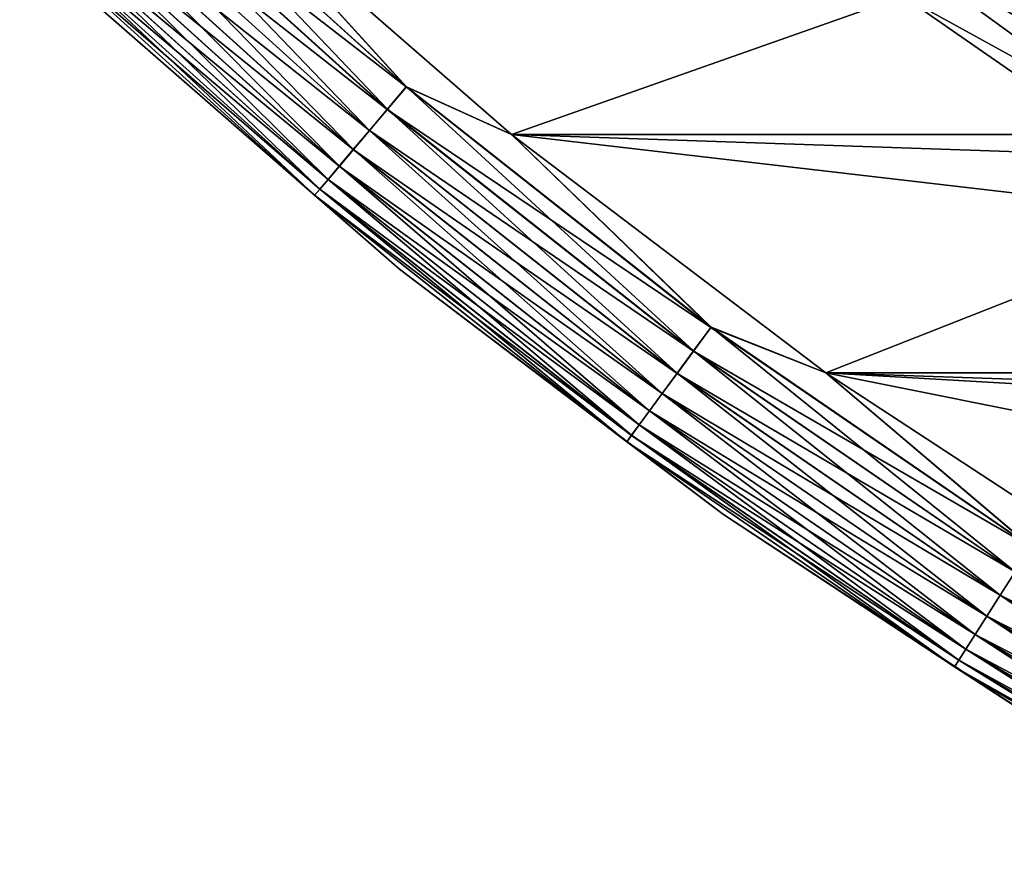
# Model space of a CAD drawing. Header units: metres. Extents: x -17 to 65, y -30 to 30.
# Tile 1 of 256: x -11.8 to -9, y -14.9 to -12.5. Entities that reach past the tile are written whole.
import ezdxf

# ---------------------------------------------------------------- set-up
doc = ezdxf.new("R2010")
doc.units = ezdxf.units.M
doc.layers.add('solid_508461', color=7, linetype='CONTINUOUS')

msp = doc.modelspace()

# ---------------------------------------------------------------- linework, layer by layer
at = {"layer": 'solid_508461'}
for points in [[(-9.27603, -11.872776, -46.550377), (-8.42523, -12.490918, -46.550377), (-9.306803, -11.912165, -46.478874)], [(-8.404655, -12.460414, -46.629482), (-8.42523, -12.490918, -46.550377), (-9.27603, -11.872776, -46.550377)], [(-9.306803, -11.912165, -46.478874), (-8.453181, -12.532356, -46.478874), (-9.34476, -11.960747, -46.417145)], [(-8.42523, -12.490918, -46.550377), (-8.453181, -12.532356, -46.478874), (-9.306803, -11.912165, -46.478874)], [(-11.531034, -11.923002, -46.292404), (-10.708916, -12.666565, -46.292404), (-11.589617, -11.983576, -46.269817)], [(-11.589218, -11.983163, 41.470024), (-10.762951, -12.730477, 41.470024), (-11.530616, -11.922569, 41.492508)], [(-11.531034, -11.923002, -46.292404), (-11.258435, -12.062236, -46.299999), (-10.708916, -12.666565, -46.292404)], [(-11.530616, -11.922569, 41.492508), (-10.708528, -12.666105, 41.492508), (-11.258415, -12.062255, 41.5)], [(-10.762951, -12.730477, 41.470024), (-10.708528, -12.666105, 41.492508), (-11.530616, -11.922569, 41.492508)], [(-9.34476, -11.960747, -46.417145), (-8.487657, -12.583468, -46.417145), (-9.388744, -12.017045, -46.367073)], [(-8.453181, -12.532356, -46.478874), (-8.487657, -12.583468, -46.417145), (-9.34476, -11.960747, -46.417145)], [(-11.589617, -11.983576, -46.269817), (-10.763321, -12.730916, -46.269817), (-11.644578, -12.040405, -46.232925)], [(-11.644211, -12.040025, 41.433231), (-10.814022, -12.790886, 41.433231), (-11.589218, -11.983163, 41.470024)], [(-10.708916, -12.666565, -46.292404), (-10.763321, -12.730916, -46.269817), (-11.589617, -11.983576, -46.269817)], [(-10.814022, -12.790886, 41.433231), (-10.762951, -12.730477, 41.470024), (-11.589218, -11.983163, 41.470024)], [(-9.388744, -12.017045, -46.367073), (-8.527607, -12.642697, -46.367073), (-9.437418, -12.079345, -46.330185)], [(-8.487657, -12.583468, -46.417145), (-8.527607, -12.642697, -46.367073), (-9.388744, -12.017045, -46.367073)], [(-11.644578, -12.040405, -46.232925), (-10.814364, -12.791289, -46.232925), (-11.694245, -12.091761, -46.182854)], [(-11.693919, -12.091424, 41.383247), (-10.860188, -12.84549, 41.383247), (-11.644211, -12.040025, 41.433231)], [(-10.763321, -12.730916, -46.269817), (-10.814364, -12.791289, -46.232925), (-11.644578, -12.040405, -46.232925)], [(-10.860188, -12.84549, 41.383247), (-10.814022, -12.790886, 41.433231), (-11.644211, -12.040025, 41.433231)], [(-9.29045, -12.407155, -46.299999), (-10.408824, -12.802589, -46.299999), (-11.258435, -12.062236, -46.299999)], [(-10.708916, -12.666565, -46.292404), (-11.258435, -12.062236, -46.299999), (-10.408824, -12.802589, -46.299999)], [(-11.258415, -12.062255, 41.5), (10.408889, -12.802537, 41.5), (11.258493, -12.062182, 41.5)], [(-11.258415, -12.062255, 41.5), (-10.408801, -12.802608, 41.5), (10.408889, -12.802537, 41.5)], [(-10.708528, -12.666105, 41.492508), (-10.408801, -12.802608, 41.5), (-11.258415, -12.062255, 41.5)], [(-9.437418, -12.079345, -46.330185), (-8.571816, -12.708241, -46.330185), (-9.489299, -12.145748, -46.307594)], [(-8.527607, -12.642697, -46.367073), (-8.571816, -12.708241, -46.330185), (-9.437418, -12.079345, -46.330185)], [(-11.694245, -12.091761, -46.182854), (-10.86049, -12.845847, -46.182854), (-11.737105, -12.136078, -46.121128)], [(-11.736833, -12.135796, 41.321594), (-10.900041, -12.892629, 41.321594), (-11.693919, -12.091424, 41.383247)], [(-10.814364, -12.791289, -46.232925), (-10.86049, -12.845847, -46.182854), (-11.694245, -12.091761, -46.182854)], [(-10.900041, -12.892629, 41.321594), (-10.860188, -12.84549, 41.383247), (-11.693919, -12.091424, 41.383247)], [(-11.737105, -12.136078, -46.121128), (-10.900294, -12.892928, -46.121128), (-11.771853, -12.172008, -46.049622)], [(-11.771642, -12.171788, 41.250153), (-10.932368, -12.930865, 41.250153), (-11.736833, -12.135796, 41.321594)], [(-10.86049, -12.845847, -46.182854), (-10.900294, -12.892928, -46.121128), (-11.737105, -12.136078, -46.121128)], [(-10.932368, -12.930865, 41.250153), (-10.900041, -12.892629, 41.321594), (-11.736833, -12.135796, 41.321594)], [(-9.489299, -12.145748, -46.307594), (-8.618938, -12.778102, -46.307594), (-9.29045, -12.407155, -46.299999)], [(-8.571816, -12.708241, -46.330185), (-8.618938, -12.778102, -46.307594), (-9.489299, -12.145748, -46.307594)], [(-11.771853, -12.172008, -46.049622), (-10.932566, -12.931099, -46.049622), (-11.797433, -12.198456, -45.970516)], [(-11.797288, -12.198306, 41.171093), (-10.956186, -12.959038, 41.171093), (-11.771642, -12.171788, 41.250153)], [(-10.900294, -12.892928, -46.121128), (-10.932566, -12.931099, -46.049622), (-11.771853, -12.172008, -46.049622)], [(-10.956186, -12.959038, 41.171093), (-10.932368, -12.930865, 41.250153), (-11.771642, -12.171788, 41.250153)], [(-11.797433, -12.198456, -45.970516), (-10.956321, -12.959197, -45.970516), (-11.813064, -12.214619, -45.886223)], [(-11.81299, -12.214542, 41.086823), (-10.970769, -12.976287, 41.086823), (-11.797288, -12.198306, 41.171093)], [(-10.932566, -12.931099, -46.049622), (-10.956321, -12.959197, -45.970516), (-11.797433, -12.198456, -45.970516)], [(-10.970769, -12.976287, 41.086823), (-10.956186, -12.959038, 41.171093), (-11.797288, -12.198306, 41.171093)], [(-11.813064, -12.214619, -45.886223), (-10.970838, -12.976367, -45.886223), (-11.603419, -12.424196, -45.799999)], [(-10.956321, -12.959197, -45.970516), (-10.970838, -12.976367, -45.886223), (-11.813064, -12.214619, -45.886223)], [(-11.81299, -12.214542, 41.086823), (-11.603419, -12.424196, 41), (-10.970769, -12.976287, 41.086823)], [(-11.603419, -12.424196, 41), (-11.603419, -12.424196, -45.799999), (-10.728518, -13.187074, -45.799999)], [(-10.970838, -12.976367, -45.886223), (-10.728518, -13.187074, -45.799999), (-11.603419, -12.424196, -45.799999)], [(-10.728517, -13.187074, 41), (-11.603419, -12.424196, 41), (-10.728518, -13.187074, -45.799999)], [(-10.970769, -12.976287, 41.086823), (-11.603419, -12.424196, 41), (-10.728517, -13.187074, 41)], [(-9.29045, -12.407155, -46.299999), (-8.381454, -13.038448, -46.299999), (-10.408824, -12.802589, -46.299999)], [(-8.618938, -12.778102, -46.307594), (-8.381454, -13.038448, -46.299999), (-9.29045, -12.407155, -46.299999)], [(-10.708916, -12.666565, -46.292404), (-9.838968, -13.353556, -46.292404), (-10.763321, -12.730916, -46.269817)], [(-10.762951, -12.730477, 41.470024), (-9.888614, -13.420935, 41.470024), (-10.708528, -12.666105, 41.492508)], [(-10.708916, -12.666565, -46.292404), (-10.408824, -12.802589, -46.299999), (-9.838968, -13.353556, -46.292404)], [(-10.708528, -12.666105, 41.492508), (-9.838612, -13.353071, 41.492508), (-10.408801, -12.802608, 41.5)], [(-9.888614, -13.420935, 41.470024), (-9.838612, -13.353071, 41.492508), (-10.708528, -12.666105, 41.492508)], [(-10.763321, -12.730916, -46.269817), (-9.888954, -13.421397, -46.269817), (-10.814364, -12.791289, -46.232925)], [(-10.814022, -12.790886, 41.433231), (-9.935536, -13.484619, 41.433231), (-10.762951, -12.730477, 41.470024)], [(-9.838968, -13.353556, -46.292404), (-9.888954, -13.421397, -46.269817), (-10.763321, -12.730916, -46.269817)], [(-9.935536, -13.484619, 41.433231), (-9.888614, -13.420935, 41.470024), (-10.762951, -12.730477, 41.470024)], [(-10.814364, -12.791289, -46.232925), (-9.93585, -13.485045, -46.232925), (-10.86049, -12.845847, -46.182854)], [(-10.860188, -12.84549, 41.383247), (-9.977951, -13.542185, 41.383247), (-10.814022, -12.790886, 41.433231)], [(-9.888954, -13.421397, -46.269817), (-9.93585, -13.485045, -46.232925), (-10.814364, -12.791289, -46.232925)], [(-9.977951, -13.542185, 41.383247), (-9.935536, -13.484619, 41.433231), (-10.814022, -12.790886, 41.433231)], [(-8.381454, -13.038448, -46.299999), (-9.510825, -13.483109, -46.299999), (-10.408824, -12.802589, -46.299999)], [(-9.838968, -13.353556, -46.292404), (-10.408824, -12.802589, -46.299999), (-9.510825, -13.483109, -46.299999)], [(-10.408801, -12.802608, 41.5), (9.510897, -13.483057, 41.5), (10.408889, -12.802537, 41.5)], [(-10.408801, -12.802608, 41.5), (-9.510798, -13.483127, 41.5), (9.510897, -13.483057, 41.5)], [(-9.838612, -13.353071, 41.492508), (-9.510798, -13.483127, 41.5), (-10.408801, -12.802608, 41.5)], [(-10.86049, -12.845847, -46.182854), (-9.978229, -13.542562, -46.182854), (-10.900294, -12.892928, -46.121128)], [(-10.900041, -12.892629, 41.321594), (-10.014567, -13.59188, 41.321594), (-10.860188, -12.84549, 41.383247)], [(-9.93585, -13.485045, -46.232925), (-9.978229, -13.542562, -46.182854), (-10.86049, -12.845847, -46.182854)], [(-10.014567, -13.59188, 41.321594), (-9.977951, -13.542185, 41.383247), (-10.860188, -12.84549, 41.383247)], [(-10.900294, -12.892928, -46.121128), (-10.0148, -13.592196, -46.121128), (-10.932566, -12.931099, -46.049622)], [(-10.932368, -12.930865, 41.250153), (-10.044269, -13.632191, 41.250153), (-10.900041, -12.892629, 41.321594)], [(-9.978229, -13.542562, -46.182854), (-10.0148, -13.592196, -46.121128), (-10.900294, -12.892928, -46.121128)], [(-10.044269, -13.632191, 41.250153), (-10.014567, -13.59188, 41.321594), (-10.900041, -12.892629, 41.321594)], [(-10.932566, -12.931099, -46.049622), (-10.04445, -13.632437, -46.049622), (-10.956321, -12.959197, -45.970516)], [(-10.956186, -12.959038, 41.171093), (-10.066152, -13.661891, 41.171093), (-10.932368, -12.930865, 41.250153)], [(-10.0148, -13.592196, -46.121128), (-10.04445, -13.632437, -46.049622), (-10.932566, -12.931099, -46.049622)], [(-10.066152, -13.661891, 41.171093), (-10.044269, -13.632191, 41.250153), (-10.932368, -12.930865, 41.250153)], [(-10.956321, -12.959197, -45.970516), (-10.066276, -13.662059, -45.970516), (-10.970838, -12.976367, -45.886223)], [(-10.970769, -12.976287, 41.086823), (-10.07955, -13.680076, 41.086823), (-10.956186, -12.959038, 41.171093)], [(-10.04445, -13.632437, -46.049622), (-10.066276, -13.662059, -45.970516), (-10.956321, -12.959197, -45.970516)], [(-10.07955, -13.680076, 41.086823), (-10.066152, -13.661891, 41.171093), (-10.956186, -12.959038, 41.171093)], [(-10.970838, -12.976367, -45.886223), (-10.079613, -13.680161, -45.886223), (-10.728518, -13.187074, -45.799999)], [(-10.066276, -13.662059, -45.970516), (-10.079613, -13.680161, -45.886223), (-10.970838, -12.976367, -45.886223)], [(-10.970769, -12.976287, 41.086823), (-10.728517, -13.187074, 41), (-10.07955, -13.680076, 41.086823)], [(-8.381454, -13.038448, -46.299999), (-7.429711, -13.603284, -46.299999), (-9.510825, -13.483109, -46.299999)], [(-10.728517, -13.187074, 41), (-10.728518, -13.187074, -45.799999), (-9.803592, -13.88847, -45.799999)], [(-10.079613, -13.680161, -45.886223), (-9.803592, -13.88847, -45.799999), (-10.728518, -13.187074, -45.799999)], [(-9.803592, -13.88847, 41), (-10.728517, -13.187074, 41), (-9.803592, -13.88847, -45.799999)], [(-10.07955, -13.680076, 41.086823), (-10.728517, -13.187074, 41), (-9.803592, -13.88847, 41)], [(-9.838968, -13.353556, -46.292404), (-8.925077, -13.980906, -46.292404), (-9.888954, -13.421397, -46.269817)], [(-9.888614, -13.420935, 41.470024), (-8.970112, -14.051451, 41.470024), (-9.838612, -13.353071, 41.492508)], [(-9.838968, -13.353556, -46.292404), (-9.510825, -13.483109, -46.299999), (-8.925077, -13.980906, -46.292404)], [(-9.838612, -13.353071, 41.492508), (-8.924753, -13.980399, 41.492508), (-9.510798, -13.483127, 41.5)], [(-8.970112, -14.051451, 41.470024), (-8.924753, -13.980399, 41.492508), (-9.838612, -13.353071, 41.492508)], [(-9.888954, -13.421397, -46.269817), (-8.970421, -14.051934, -46.269817), (-9.93585, -13.485045, -46.232925)], [(-9.935536, -13.484619, 41.433231), (-9.012676, -14.118127, 41.433231), (-9.888614, -13.420935, 41.470024)], [(-8.925077, -13.980906, -46.292404), (-8.970421, -14.051934, -46.269817), (-9.888954, -13.421397, -46.269817)], [(-9.012676, -14.118127, 41.433231), (-8.970112, -14.051451, 41.470024), (-9.888614, -13.420935, 41.470024)], [(-9.93585, -13.485045, -46.232925), (-9.01296, -14.118573, -46.232925), (-9.978229, -13.542562, -46.182854)], [(-9.977951, -13.542185, 41.383247), (-9.051151, -14.178397, 41.383247), (-9.935536, -13.484619, 41.433231)], [(-8.970421, -14.051934, -46.269817), (-9.01296, -14.118573, -46.232925), (-9.93585, -13.485045, -46.232925)], [(-9.051151, -14.178397, 41.383247), (-9.012676, -14.118127, 41.433231), (-9.935536, -13.484619, 41.433231)], [(-6.440195, -14.09872, -46.299999), (-8.568633, -14.100656, -46.299999), (-9.510825, -13.483109, -46.299999)], [(-8.925077, -13.980906, -46.292404), (-9.510825, -13.483109, -46.299999), (-8.568633, -14.100656, -46.299999)], [(-7.429711, -13.603284, -46.299999), (-6.440195, -14.09872, -46.299999), (-9.510825, -13.483109, -46.299999)], [(-9.510798, -13.483127, 41.5), (8.568712, -14.100607, 41.5), (9.510897, -13.483057, 41.5)], [(-9.510798, -13.483127, 41.5), (-8.568603, -14.100674, 41.5), (8.568712, -14.100607, 41.5)], [(-8.924753, -13.980399, 41.492508), (-8.568603, -14.100674, 41.5), (-9.510798, -13.483127, 41.5)], [(-9.978229, -13.542562, -46.182854), (-9.051403, -14.178792, -46.182854), (-10.0148, -13.592196, -46.121128)], [(-10.014567, -13.59188, 41.321594), (-9.084366, -14.230427, 41.321594), (-9.977951, -13.542185, 41.383247)], [(-9.01296, -14.118573, -46.232925), (-9.051403, -14.178792, -46.182854), (-9.978229, -13.542562, -46.182854)], [(-9.084366, -14.230427, 41.321594), (-9.051151, -14.178397, 41.383247), (-9.977951, -13.542185, 41.383247)], [(-10.0148, -13.592196, -46.121128), (-9.084577, -14.230758, -46.121128), (-10.04445, -13.632437, -46.049622)], [(-10.044269, -13.632191, 41.250153), (-9.111308, -14.272632, 41.250153), (-10.014567, -13.59188, 41.321594)], [(-9.051403, -14.178792, -46.182854), (-9.084577, -14.230758, -46.121128), (-10.0148, -13.592196, -46.121128)], [(-9.111308, -14.272632, 41.250153), (-9.084366, -14.230427, 41.321594), (-10.014567, -13.59188, 41.321594)], [(-10.04445, -13.632437, -46.049622), (-9.111473, -14.272889, -46.049622), (-10.066276, -13.662059, -45.970516)], [(-10.066152, -13.661891, 41.171093), (-9.131159, -14.303727, 41.171093), (-10.044269, -13.632191, 41.250153)], [(-9.084577, -14.230758, -46.121128), (-9.111473, -14.272889, -46.049622), (-10.04445, -13.632437, -46.049622)], [(-9.131159, -14.303727, 41.171093), (-9.111308, -14.272632, 41.250153), (-10.044269, -13.632191, 41.250153)], [(-10.066276, -13.662059, -45.970516), (-9.131271, -14.303903, -45.970516), (-10.079613, -13.680161, -45.886223)], [(-10.07955, -13.680076, 41.086823), (-9.143312, -14.322766, 41.086823), (-10.066152, -13.661891, 41.171093)], [(-9.111473, -14.272889, -46.049622), (-9.131271, -14.303903, -45.970516), (-10.066276, -13.662059, -45.970516)], [(-9.143312, -14.322766, 41.086823), (-9.131159, -14.303727, 41.171093), (-10.066152, -13.661891, 41.171093)], [(-10.079613, -13.680161, -45.886223), (-9.14337, -14.322855, -45.886223), (-9.803592, -13.88847, -45.799999)], [(-9.131271, -14.303903, -45.970516), (-9.14337, -14.322855, -45.886223), (-10.079613, -13.680161, -45.886223)], [(-10.07955, -13.680076, 41.086823), (-9.803592, -13.88847, 41), (-9.143312, -14.322766, 41.086823)], [(-9.803592, -13.88847, 41), (-9.803592, -13.88847, -45.799999), (-8.832955, -14.525112, -45.799999)], [(-9.14337, -14.322855, -45.886223), (-8.832955, -14.525112, -45.799999), (-9.803592, -13.88847, -45.799999)], [(-8.832955, -14.525112, 41), (-9.803592, -13.88847, 41), (-8.832955, -14.525112, -45.799999)], [(-9.143312, -14.322766, 41.086823), (-9.803592, -13.88847, 41), (-8.832955, -14.525112, 41)], [(-8.970421, -14.051934, -46.269817), (-8.011823, -14.619713, -46.269817), (-9.01296, -14.118573, -46.232925)], [(-9.012676, -14.118127, 41.433231), (-8.049562, -14.68858, 41.433231), (-8.970112, -14.051451, 41.470024)], [(-9.01296, -14.118573, -46.232925), (-8.049817, -14.689044, -46.232925), (-9.051403, -14.178792, -46.182854)], [(-9.051151, -14.178397, 41.383247), (-8.083926, -14.751286, 41.383247), (-9.012676, -14.118127, 41.433231)], [(-8.011823, -14.619713, -46.269817), (-8.049817, -14.689044, -46.232925), (-9.01296, -14.118573, -46.232925)], [(-8.083926, -14.751286, 41.383247), (-8.049562, -14.68858, 41.433231), (-9.012676, -14.118127, 41.433231)], [(-9.051403, -14.178792, -46.182854), (-8.084151, -14.751696, -46.182854), (-9.084577, -14.230758, -46.121128)], [(-9.084366, -14.230427, 41.321594), (-8.113591, -14.805417, 41.321594), (-9.051151, -14.178397, 41.383247)], [(-8.049817, -14.689044, -46.232925), (-8.084151, -14.751696, -46.182854), (-9.051403, -14.178792, -46.182854)], [(-8.113591, -14.805417, 41.321594), (-8.083926, -14.751286, 41.383247), (-9.051151, -14.178397, 41.383247)], [(-9.084577, -14.230758, -46.121128), (-8.11378, -14.805761, -46.121128), (-9.111473, -14.272889, -46.049622)], [(-9.111308, -14.272632, 41.250153), (-8.137655, -14.849328, 41.250153), (-9.084366, -14.230427, 41.321594)], [(-8.084151, -14.751696, -46.182854), (-8.11378, -14.805761, -46.121128), (-9.084577, -14.230758, -46.121128)], [(-8.137655, -14.849328, 41.250153), (-8.113591, -14.805417, 41.321594), (-9.084366, -14.230427, 41.321594)], [(-9.111473, -14.272889, -46.049622), (-8.137802, -14.849595, -46.049622), (-9.131271, -14.303903, -45.970516)], [(-9.131159, -14.303727, 41.171093), (-8.155384, -14.88168, 41.171093), (-9.111308, -14.272632, 41.250153)], [(-8.11378, -14.805761, -46.121128), (-8.137802, -14.849595, -46.049622), (-9.111473, -14.272889, -46.049622)], [(-8.155384, -14.88168, 41.171093), (-8.137655, -14.849328, 41.250153), (-9.111308, -14.272632, 41.250153)], [(-9.131271, -14.303903, -45.970516), (-8.155484, -14.881863, -45.970516), (-9.14337, -14.322855, -45.886223)], [(-9.143312, -14.322766, 41.086823), (-8.16624, -14.901487, 41.086823), (-9.131159, -14.303727, 41.171093)], [(-8.137802, -14.849595, -46.049622), (-8.155484, -14.881863, -45.970516), (-9.131271, -14.303903, -45.970516)], [(-8.16624, -14.901487, 41.086823), (-8.155384, -14.88168, 41.171093), (-9.131159, -14.303727, 41.171093)], [(-9.14337, -14.322855, -45.886223), (-8.16629, -14.90158, -45.886223), (-8.832955, -14.525112, -45.799999)], [(-8.155484, -14.881863, -45.970516), (-8.16629, -14.90158, -45.886223), (-9.14337, -14.322855, -45.886223)], [(-9.143312, -14.322766, 41.086823), (-8.832955, -14.525112, 41), (-8.16624, -14.901487, 41.086823)]]:
    msp.add_3dface(points, dxfattribs=at)

doc.saveas('drawing.dxf')
